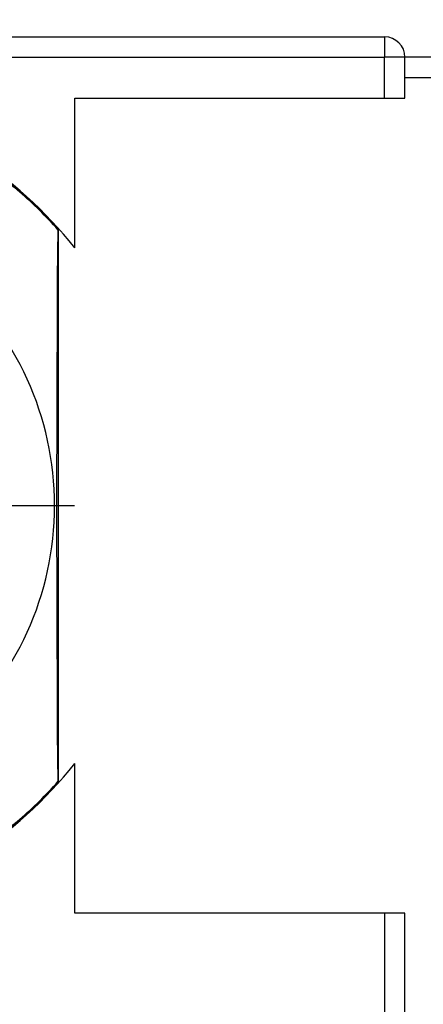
# Model space of a CAD drawing. Header units: millimetres. Extents: x 6 to 273, y 6 to 210.
# Tile 19 of 44: x 139 to 149, y 105 to 129. Entities that reach past the tile are written whole.
import ezdxf

# ---------------------------------------------------------------- set-up
doc = ezdxf.new("R2010")
doc.units = ezdxf.units.MM
doc.linetypes.add('SLD-Center', pattern=[19.05, 15.24, -1.27, 1.27, -1.27])
doc.linetypes.add('SLD-Solid', pattern=[0])
doc.layers.add('CENTER', color=40, linetype='SLD-Center')
doc.layers.add('DIMENSIONS', color=140, linetype='SLD-Solid', lineweight=25)
doc.styles.add('SLDTEXTSTYLE0', font='VERDANA.TTF')
doc.dimstyles.new('SLDDIMSTYLE0', dxfattribs={"dimtxt": 2.158008, "dimasz": 3.302, "dimexe": 0, "dimexo": 0.0625, "dimgap": 0.539502, "dimtad": 0, "dimtih": 1, "dimtoh": 1, "dimrnd": 1e-09, "dimzin": 4, "dimdsep": 46, "dimtxsty": 'SLDTEXTSTYLE0', "dimsah": 1, "dimcen": 0.09, "dimadec": 0, "dimazin": 1, "dimtfac": 1, "dimtofl": 0, "dimtmove": 0, "dimatfit": 3, "dimfxl": 0, "dimfrac": 2, "dimtolj": 1, "dimtzin": 12, "dimarcsym": 0})

# ---------------------------------------------------------------- blocks, each defined once
blk = doc.blocks.new('_D_5')
at = {"layer": 'DIMENSIONS'}
for p, q in [((124.498, 129.356), (124.498, 147.761)), ((250.498, 128.856), (250.498, 147.761)), ((124.498, 144.586), (185.828, 144.586)), ((188.753, 144.586), (188.028, 144.586)), ((188.028, 144.586), (188.028, 141.156)), ((195.165, 144.586), (195.89, 144.586)), ((195.89, 144.586), (195.89, 141.156)), ((250.498, 144.586), (198.09, 144.586)), ((188.028, 141.156), (188.753, 141.156)), ((195.89, 141.156), (195.165, 141.156))]:
    blk.add_line(p, q, dxfattribs=at)
for points in [[(124.498, 144.586), (127.8, 144.078), (127.8, 145.094)], [(250.498, 144.586), (247.196, 145.094), (247.196, 144.078)]]:
    blk.add_solid(points, dxfattribs=at)
at = {"layer": 'DIMENSIONS', "char_height": 2.1167, "attachment_point": 1, "style": 'SLDTEXTSTYLE0'}
for s, insert in [('126.0', (187.855, 147.758)), ('4.96', (188.753, 143.845))]:
    blk.add_mtext(s, dxfattribs=dict(at, insert=insert))
blk = doc.blocks.new('SW_CENTERMARKSYMBOL_0')
at = {"layer": 'CENTER', "color": 0}
for p, q in [((0, 5.08), (0, 7.9985)), ((0, 0), (0, 2.54)), ((-5.08, 0), (-7.9985, 0)), ((0, 0), (-2.54, 0)), ((0, 0), (0, -2.54)), ((0, 0), (2.54, 0)), ((5.08, 0), (7.9985, 0)), ((0, -5.08), (0, -7.9985))]:
    blk.add_line(p, q, dxfattribs=at)

msp = doc.modelspace()

# ---------------------------------------------------------------- linework, layer by layer
for p, q in [((134.798, 128.586), (148.098, 128.586)), ((148.098, 128.586), (148.098, 128.086)), ((134.798, 128.086), (148.098, 128.086)), ((148.098, 127.086), (148.098, 128.086)), ((148.598, 128.086), (148.098, 128.086)), ((148.598, 127.586), (148.598, 128.086)), ((149.498, 128.086), (148.598, 128.086)), ((148.598, 127.086), (148.598, 127.586)), ((148.598, 127.586), (149.498, 127.586)), ((140.498, 127.086), (148.098, 127.086)), ((140.498, 123.414), (140.498, 127.086)), ((148.098, 127.086), (148.598, 127.086)), ((140.089, 123.855), (140.098, 123.851)), ((140.098, 110.321), (140.098, 123.851)), ((140.498, 107.086), (140.498, 110.758)), ((140.098, 110.321), (140.089, 110.317)), ((148.098, 107.086), (140.498, 107.086)), ((148.098, 107.086), (148.098, 100.086)), ((148.598, 107.086), (148.098, 107.086)), ((148.598, 100.086), (148.598, 107.086))]:
    msp.add_line(p, q)
at = {"flags": 128}
msp.add_lwpolyline([(140.089, 110.317), (140.08, 111.493), (140.074, 112.701), (140.069, 113.936), (140.065, 115.188), (140.064, 116.452), (140.064, 117.72), (140.065, 118.984), (140.069, 120.236), (140.074, 121.471), (140.08, 122.679), (140.089, 123.855)], dxfattribs=at)
for centre, radius, start, end in [((148.098, 128.086), 0.5, 0, 90), ((132.498, 117.086), 10.175, 41.675, 138.7503), ((132.498, 117.086), 10.2, 38.3427, 76.9683), ((132.498, 117.086), 10.17, 41.7236, 49.1549), ((132.498, 117.086), 7.507, 311.145, 48.855), ((132.498, 117.086), 10.2, 283.0317, 321.6573), ((132.498, 117.086), 10.175, 221.2497, 318.325), ((132.498, 117.086), 10.17, 310.8451, 318.2764)]:
    msp.add_arc(centre, radius, start, end)
for points in [[(138.92, 124.973), (138.92, 124.973), (138.93, 124.965), (138.97, 124.933), (139.002, 124.907), (139.069, 124.851), (139.101, 124.824), (139.14, 124.789), (139.15, 124.78), (139.149, 124.78)], [(139.149, 109.392), (139.15, 109.392), (139.14, 109.383), (139.101, 109.349), (139.07, 109.322), (139.004, 109.266), (138.971, 109.24), (138.93, 109.207), (138.92, 109.199), (138.92, 109.199)]]:
    msp.add_open_spline(points, degree=3, knots=[0, 0, 0, 0, 0.25, 0.25, 0.5, 0.5, 0.75, 0.75, 1, 1, 1, 1])

# ---------------------------------------------------------------- block references
at = {"layer": 'CENTER'}
msp.add_blockref('SW_CENTERMARKSYMBOL_0', (132.498, 117.086), dxfattribs=at)

# ---------------------------------------------------------------- dimensions: what is measured, and where the dimension line sits
at = {"layer": 'DIMENSIONS'}
dim = msp.add_linear_dim(base=(124.498, 144.586), p1=(250.498, 127.586), p2=(124.498, 128.086), dimstyle='SLDDIMSTYLE0', dxfattribs=at)
dim.commit()
dim.dimension.update_dxf_attribs({"geometry": '_D_5', "text_midpoint": (191.959, 144.586), "dimtype": 160})

doc.saveas('drawing.dxf')
